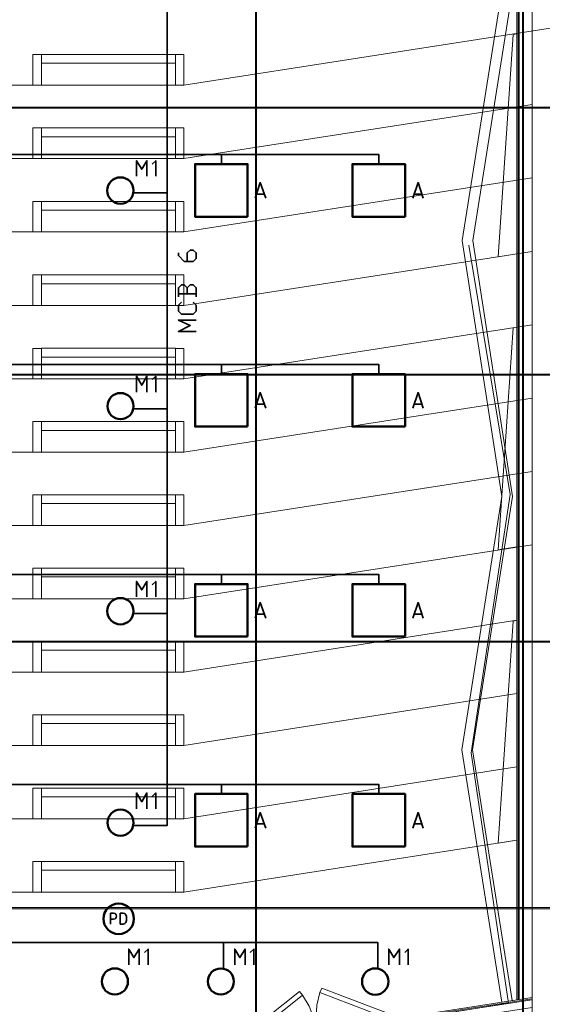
# Model space of a CAD drawing. Header units: millimetres. Extents: x 0.9 to 32.8, y 0.3 to 23.1.
# Tile 103 of 111: x 20.7 to 23.1, y 13.7 to 18.2. Entities that reach past the tile are written whole.
import ezdxf

# ---------------------------------------------------------------- set-up
doc = ezdxf.new("R2010")
doc.units = ezdxf.units.MM
doc.layers.add('PDF_Geometry', color=9, linetype='Continuous', true_color=0x808080)
doc.layers.add('PDF_Solid Fills', color=7, linetype='Continuous')

msp = doc.modelspace()

# ---------------------------------------------------------------- hatches: boundary and pattern name
at = {"layer": 'PDF_Solid Fills', "true_color": 0x808080, "transparency": 33554559}
for points in [[(28.2152, 17.7811), (28.2152, 17.7844), (1.3427, 17.7844), (1.3427, 17.7794), (28.2152, 17.7794)], [(28.2152, 16.5795), (28.2152, 16.5828), (1.3427, 16.5828), (1.3427, 16.5778), (28.2152, 16.5778)], [(28.2152, 15.3778), (28.2152, 15.3812), (1.3427, 15.3812), (1.3427, 15.3762), (28.2152, 15.3762)], [(28.2152, 14.1779), (28.2152, 14.1812), (1.3427, 14.1812), (1.3427, 14.1762), (28.2152, 14.1762)]]:
    msp.add_hatch(color=8, dxfattribs=at).paths.add_polyline_path(points)

# ---------------------------------------------------------------- linework, layer by layer
at = {"layer": 'PDF_Geometry', "lineweight": 5}
for points in [[(21.792, 0.425), (21.792, 22.9325), (21.792, 22.9143), (21.787, 22.9143), (21.787, 22.9325), (21.787, 0.425)], [(22.9937, 0.4233), (22.9937, 22.9325), (22.9937, 22.9143), (22.9887, 22.9143), (22.9887, 22.9325), (22.9887, 0.4233)]]:
    msp.add_lwpolyline(points, dxfattribs=at)
at = {"layer": 'PDF_Geometry', "lineweight": 18}
for points in [[(23.032, 13.0229), (21.612, 13.0229), (21.612, 12.9312), (23.1236, 12.9312), (23.1236, 20.2277), (15.0789, 20.2277), (15.0789, 20.136), (23.032, 20.136)], [(22.9637, 17.1244), (22.8787, 17.1111), (22.947, 18.1111), (22.9637, 18.1144)], [(21.427, 17.9828), (21.427, 18.0211), (20.8237, 18.0211), (20.8237, 17.9828)], [(21.427, 17.8828), (21.427, 18.0211), (20.8237, 18.0211), (20.8237, 17.8828)], [(21.427, 17.6511), (21.427, 17.6911), (20.8237, 17.6911), (20.8237, 17.6511)], [(21.427, 17.5528), (21.427, 17.6911), (20.8237, 17.6911), (20.8237, 17.5528)], [(21.427, 17.3211), (21.427, 17.3595), (20.8237, 17.3595), (20.8237, 17.3211)], [(21.427, 17.2228), (21.427, 17.3594), (20.8237, 17.3594), (20.8237, 17.2228)], [(21.427, 16.9895), (21.427, 17.0295), (20.8237, 17.0295), (20.8237, 16.9895)], [(21.427, 16.8911), (21.427, 17.0295), (20.8237, 17.0295), (20.8237, 16.8911)], [(22.9637, 15.8045), (22.8787, 15.7912), (22.947, 16.7911), (22.9637, 16.7945)], [(21.427, 16.6595), (21.427, 16.6995), (20.8237, 16.6995), (20.8237, 16.6595)], [(21.427, 16.5611), (21.427, 16.6995), (20.8237, 16.6995), (20.8237, 16.5611)], [(21.427, 16.3295), (21.427, 16.3695), (20.8237, 16.3695), (20.8237, 16.3295)], [(21.427, 16.2312), (21.427, 16.3695), (20.8237, 16.3695), (20.8237, 16.2312)], [(21.427, 15.9995), (21.427, 16.0395), (20.8237, 16.0395), (20.8237, 15.9995)], [(21.427, 15.9012), (21.427, 16.0395), (20.8237, 16.0395), (20.8237, 15.9012)], [(21.427, 15.6695), (21.427, 15.7095), (20.8237, 15.7095), (20.8237, 15.6695)], [(21.427, 15.5712), (21.427, 15.7095), (20.8237, 15.7095), (20.8237, 15.5712)], [(22.9637, 14.4845), (22.8787, 14.4712), (22.947, 15.4712), (22.9637, 15.4745)], [(21.427, 15.3395), (21.427, 15.3795), (20.8237, 15.3795), (20.8237, 15.3395)], [(21.427, 15.2412), (21.427, 15.3795), (20.8237, 15.3795), (20.8237, 15.2412)], [(21.427, 15.0095), (21.427, 15.0495), (20.8237, 15.0495), (20.8237, 15.0095)], [(21.427, 14.9112), (21.427, 15.0495), (20.8237, 15.0495), (20.8237, 14.9112)], [(21.427, 14.6795), (21.427, 14.7195), (20.8237, 14.7195), (20.8237, 14.6795)], [(21.427, 14.5812), (21.427, 14.7195), (20.8237, 14.7195), (20.8237, 14.5812)], [(21.427, 14.3495), (21.427, 14.3895), (20.8237, 14.3895), (20.8237, 14.3495)], [(21.427, 14.2512), (21.427, 14.3895), (20.8237, 14.3895), (20.8237, 14.2512)]]:
    msp.add_lwpolyline(points, close=True, dxfattribs=at)
for points in [[(15.8356, 13.7612), (16.0155, 14.8912), (15.8339, 16.0312), (16.0139, 17.1845), (15.8339, 18.3211), (17.0222, 20.0377), (21.7554, 20.0377), (22.9453, 18.3211), (22.7653, 17.1845), (22.9437, 16.0312), (22.7637, 14.8912), (22.942, 13.7629)], [(15.8322, 18.2811), (17.0338, 20.016), (21.7437, 20.016), (22.9737, 18.2428), (22.9737, 13.7679)], [(15.8322, 18.2728), (17.0372, 20.011), (21.742, 20.011), (22.9687, 18.2411), (22.9687, 13.7662)], [(15.8322, 18.2644), (17.0389, 20.006), (21.7387, 20.006), (22.9637, 18.2394), (22.9637, 13.7662)], [(15.8822, 13.7546), (16.0622, 14.8912), (15.8822, 16.0312), (16.0605, 17.1845), (15.8822, 18.3094), (17.0472, 19.991), (21.7304, 19.991), (22.8953, 18.3094), (22.717, 17.1845), (22.8953, 16.0312), (22.7153, 14.8912), (22.8953, 13.7562)], [(15.7422, 18.1278), (17.3122, 17.8828), (21.4654, 17.8828), (23.1236, 18.1411)], [(20.8237, 18.0211), (20.7854, 18.0211), (20.7854, 17.8828)], [(21.427, 18.0211), (21.4654, 18.0211), (21.4654, 17.8828)], [(15.7422, 17.7961), (17.3122, 17.5528), (21.4654, 17.5528), (23.032, 17.7961)], [(20.8237, 17.6911), (20.7854, 17.6911), (20.7854, 17.5528)], [(21.427, 17.6911), (21.4654, 17.6911), (21.4654, 17.5528)], [(15.8322, 17.4528), (17.3122, 17.2228), (21.4654, 17.2228), (23.032, 17.4661)], [(20.8237, 17.3594), (20.7854, 17.3594), (20.7854, 17.2228)], [(21.427, 17.3594), (21.4654, 17.3594), (21.4654, 17.2228)], [(15.8322, 17.1211), (17.3122, 16.8911), (21.4654, 16.8911), (23.032, 17.1344)], [(20.8237, 17.0294), (20.7854, 17.0294), (20.7854, 16.8911)], [(21.427, 17.0294), (21.4654, 17.0294), (21.4654, 16.8911)], [(15.8322, 16.7911), (17.3122, 16.5611), (21.4654, 16.5611), (23.032, 16.8045)], [(20.8237, 16.6978), (20.7854, 16.6978), (20.7854, 16.5611)], [(21.427, 16.6978), (21.4654, 16.6978), (21.4654, 16.5611)], [(15.8322, 16.4611), (17.3122, 16.2312), (21.4654, 16.2312), (23.032, 16.4745)], [(20.8237, 16.3695), (20.7854, 16.3695), (20.7854, 16.2312)], [(21.427, 16.3695), (21.4654, 16.3695), (21.4654, 16.2312)], [(15.8322, 16.1311), (17.3122, 15.9012), (21.4654, 15.9012), (23.032, 16.1445)], [(20.8237, 16.0395), (20.7854, 16.0395), (20.7854, 15.9012)], [(21.427, 16.0395), (21.4654, 16.0395), (21.4654, 15.9012)], [(15.8322, 15.8012), (17.3122, 15.5712), (21.4654, 15.5712), (23.032, 15.8145)], [(20.8237, 15.7095), (20.7854, 15.7095), (20.7854, 15.5712)], [(21.427, 15.7095), (21.4654, 15.7095), (21.4654, 15.5712)], [(15.8322, 15.4712), (17.3122, 15.2412), (21.4654, 15.2412), (22.9637, 15.4745)], [(20.8237, 15.3795), (20.7854, 15.3795), (20.7854, 15.2412)], [(21.427, 15.3795), (21.4654, 15.3795), (21.4654, 15.2412)], [(15.9005, 15.1312), (17.3122, 14.9112), (21.4654, 14.9112), (22.9637, 15.1445)], [(20.8237, 15.0495), (20.7854, 15.0495), (20.7854, 14.9112)], [(21.427, 15.0495), (21.4654, 15.0495), (21.4654, 14.9112)], [(15.9005, 14.8012), (17.3122, 14.5812), (21.4654, 14.5812), (22.9637, 14.8145)], [(20.8237, 14.7195), (20.7854, 14.7195), (20.7854, 14.5812)], [(21.427, 14.7195), (21.4654, 14.7195), (21.4654, 14.5812)], [(15.8322, 14.4812), (17.3122, 14.2512), (21.4654, 14.2512), (22.9637, 14.4845)], [(20.8237, 14.3895), (20.7854, 14.3895), (20.7854, 14.2512)], [(21.427, 14.3895), (21.4654, 14.3895), (21.4654, 14.2512)], [(23.032, 13.7762), (22.4537, 13.6862), (22.4603, 13.6429), (23.032, 13.7312)], [(22.4537, 13.6829), (23.032, 13.7712)], [(22.4553, 13.6779), (23.032, 13.7662)]]:
    msp.add_lwpolyline(points, dxfattribs=at)
at = {"layer": 'PDF_Geometry', "color": 7, "lineweight": 35}
for points in [[(21.2387, 14.5512), (21.3904, 14.5512), (21.3904, 18.3594), (21.2387, 18.3594)], [(16.4372, 17.5278), (16.4372, 17.5711), (22.342, 17.5711), (22.342, 17.5278)], [(21.6337, 17.5278), (21.6337, 17.5711)], [(21.252, 17.4728), (21.252, 17.5428), (21.2754, 17.5044), (21.2987, 17.5428), (21.2987, 17.4728)], [(21.3387, 17.4728), (21.3387, 17.5428), (21.322, 17.5278)], [(21.7854, 17.3745), (21.8087, 17.4444), (21.8337, 17.3745)], [(22.4953, 17.3745), (22.5187, 17.4444), (22.542, 17.3745)], [(21.2387, 17.3978), (21.3904, 17.3978)], [(21.827, 17.3928), (21.792, 17.3928)], [(22.5353, 17.3928), (22.502, 17.3928)], [(21.4804, 17.0895), (21.4804, 17.1278), (21.4937, 17.1411), (21.507, 17.1411), (21.5204, 17.1278), (21.5204, 17.1028), (21.507, 17.0895), (21.467, 17.0895), (21.4404, 17.1161), (21.4404, 17.1278)], [(21.4804, 16.9711), (21.467, 16.9845), (21.4537, 16.9845), (21.4404, 16.9711), (21.4404, 16.9311)], [(21.5204, 16.9311), (21.5204, 16.9711), (21.507, 16.9845), (21.4937, 16.9845), (21.4804, 16.9711), (21.4804, 16.9445)], [(21.4404, 16.9445), (21.5204, 16.9445)], [(21.507, 16.9061), (21.5204, 16.8928), (21.5204, 16.8661), (21.507, 16.8528), (21.4537, 16.8528), (21.4404, 16.8661), (21.4404, 16.8928), (21.4537, 16.9061)], [(21.5204, 16.7745), (21.4404, 16.7745), (21.4937, 16.8011), (21.4404, 16.8261), (21.5204, 16.8261)], [(16.4372, 16.5828), (16.4372, 16.6261), (22.342, 16.6261), (22.342, 16.5828)], [(21.6337, 16.5828), (21.6337, 16.6261)], [(21.252, 16.5011), (21.252, 16.5728), (21.2754, 16.5328), (21.2987, 16.5728), (21.2987, 16.5011)], [(21.3387, 16.5011), (21.3387, 16.5728), (21.322, 16.5578)], [(21.7854, 16.4295), (21.8087, 16.4995), (21.8337, 16.4295)], [(22.4953, 16.4295), (22.5187, 16.4995), (22.542, 16.4295)], [(21.827, 16.4478), (21.792, 16.4478)], [(22.5353, 16.4478), (22.502, 16.4478)], [(21.2387, 16.4261), (21.3904, 16.4261)], [(16.4372, 15.6378), (16.4372, 15.6812), (22.342, 15.6812), (22.342, 15.6378)], [(21.252, 15.5795), (21.252, 15.6495), (21.2754, 15.6112), (21.2987, 15.6495), (21.2987, 15.5795)], [(21.3387, 15.5795), (21.3387, 15.6495), (21.322, 15.6345)], [(21.6337, 15.6378), (21.6337, 15.6812)], [(21.7854, 15.4845), (21.8087, 15.5545), (21.8337, 15.4845)], [(22.4953, 15.4845), (22.5187, 15.5545), (22.542, 15.4845)], [(21.2387, 15.5045), (21.3904, 15.5045)], [(21.827, 15.5028), (21.792, 15.5028)], [(22.5353, 15.5028), (22.502, 15.5028)], [(16.4372, 14.6929), (16.4372, 14.7362), (22.342, 14.7362), (22.342, 14.6929)], [(21.6337, 14.6929), (21.6337, 14.7362)], [(21.252, 14.6262), (21.252, 14.6979), (21.2754, 14.6579), (21.2987, 14.6979), (21.2987, 14.6262)], [(21.3387, 14.6262), (21.3387, 14.6979), (21.322, 14.6812)], [(21.7854, 14.5395), (21.8087, 14.6095), (21.8337, 14.5395)], [(22.4953, 14.5395), (22.5187, 14.6095), (22.542, 14.5395)], [(21.827, 14.5579), (21.792, 14.5579)], [(22.5353, 14.5579), (22.502, 14.5579)], [(21.1354, 14.1062), (21.1354, 14.1562), (21.1487, 14.1562), (21.1554, 14.1546), (21.1604, 14.1495), (21.162, 14.1429), (21.1604, 14.1362), (21.1554, 14.1312), (21.1487, 14.1295), (21.1354, 14.1295)], [(16.4405, 13.9062), (16.4405, 14.0245), (22.337, 14.0245), (22.337, 13.9062)], [(21.6437, 13.9062), (21.6437, 14.0245)], [(21.217, 13.9246), (21.217, 13.9946), (21.2404, 13.9562), (21.2637, 13.9946), (21.2637, 13.9246)], [(21.3037, 13.9246), (21.3037, 13.9946), (21.2871, 13.9796)], [(21.6937, 13.9246), (21.6937, 13.9946), (21.717, 13.9562), (21.7404, 13.9946), (21.7404, 13.9246)], [(21.7804, 13.9246), (21.7804, 13.9946), (21.7637, 13.9796)], [(22.387, 13.9246), (22.387, 13.9946), (22.4103, 13.9562), (22.4353, 13.9946), (22.4353, 13.9246)], [(22.4737, 13.9246), (22.4737, 13.9946), (22.4587, 13.9796)]]:
    msp.add_lwpolyline(points, dxfattribs=at)
at = {"layer": 'PDF_Geometry', "lineweight": 5}
for points in [[(28.2152, 17.7811), (28.2152, 17.7844), (1.3427, 17.7844), (1.3427, 17.7794), (28.2152, 17.7794)], [(28.2152, 16.5795), (28.2152, 16.5828), (1.3427, 16.5828), (1.3427, 16.5778), (28.2152, 16.5778)], [(28.2152, 15.3778), (28.2152, 15.3812), (1.3427, 15.3812), (1.3427, 15.3762), (28.2152, 15.3762)], [(28.2152, 14.1779), (28.2152, 14.1812), (1.3427, 14.1812), (1.3427, 14.1762), (28.2152, 14.1762)]]:
    msp.add_lwpolyline(points, close=True, dxfattribs=at)
at = {"layer": 'PDF_Geometry', "color": 3, "lineweight": 50}
for points in [[(21.752, 17.2911), (21.752, 17.5278), (21.5154, 17.5278), (21.5154, 17.2911)], [(22.4603, 17.2911), (22.4603, 17.5278), (22.2237, 17.5278), (22.2237, 17.2911)], [(21.752, 16.3462), (21.752, 16.5828), (21.5154, 16.5828), (21.5154, 16.3462)], [(22.4603, 16.3462), (22.4603, 16.5828), (22.2237, 16.5828), (22.2237, 16.3462)], [(21.752, 15.4012), (21.752, 15.6378), (21.5154, 15.6378), (21.5154, 15.4012)], [(22.4603, 15.4012), (22.4603, 15.6378), (22.2237, 15.6378), (22.2237, 15.4012)], [(21.752, 14.4562), (21.752, 14.6929), (21.5154, 14.6929), (21.5154, 14.4562)], [(22.4603, 14.4562), (22.4603, 14.6929), (22.2237, 14.6929), (22.2237, 14.4562)]]:
    msp.add_lwpolyline(points, close=True, dxfattribs=at)
at = {"layer": 'PDF_Geometry', "color": 254, "lineweight": 18, "true_color": 0xdcdcdc}
for points in [[(16.1005, 14.9062), (15.9122, 13.7229), (17.2205, 13.5629), (17.2205, 13.5496), (21.6004, 13.5496), (21.6004, 13.5529), (21.6054, 13.5829), (22.497, 13.6896), (22.637, 13.7046), (22.9253, 13.7512), (22.757, 14.8779), (22.9336, 16.0412), (22.747, 17.1628)], [(16.3189, 16.5828), (22.4603, 16.5828)]]:
    msp.add_lwpolyline(points, dxfattribs=at)
at = {"layer": 'PDF_Geometry', "color": 7, "lineweight": 35}
msp.add_lwpolyline([(21.1787, 14.1062), (21.1921, 14.1062), (21.1987, 14.1095), (21.2037, 14.1146), (21.207, 14.1229), (21.207, 14.1412), (21.2037, 14.1495), (21.1987, 14.1546), (21.1921, 14.1562), (21.1787, 14.1562)], close=True, dxfattribs=at)
at = {"layer": 'PDF_Geometry', "color": 8, "lineweight": 18, "true_color": 0x767676}
for points in [[(21.9854, 13.8046), (21.692, 13.5696), (21.7054, 13.5512), (21.9987, 13.7879)], [(22.0854, 13.8196), (22.437, 13.6846), (22.4287, 13.6646), (22.077, 13.7996)]]:
    msp.add_lwpolyline(points, close=True, dxfattribs=at)
msp.add_lwpolyline([(22.077, 13.7996), (22.0637, 13.7429), (22.0604, 13.6846), (22.0637, 13.6262), (22.0504, 13.6829), (22.0287, 13.7379), (21.9987, 13.7879)], dxfattribs=at)
at = {"layer": 'PDF_Geometry', "color": 3, "lineweight": 50}
for centre, radius in [((21.1794, 17.4088), 0.0593), ((21.1799, 16.4385), 0.0588), ((21.1794, 15.5156), 0.0593), ((21.1799, 14.5636), 0.0588), ((21.1717, 14.1313), 0.0687), ((21.1546, 13.8491), 0.0588), ((21.6313, 13.849), 0.0588), ((22.326, 13.8486), 0.0593)]:
    msp.add_circle(centre, radius, dxfattribs=at)
at = {"layer": 'PDF_Solid Fills', "color": 8, "lineweight": 5, "true_color": 0x808080, "transparency": 33554559}
for points in [[(21.792, 0.425), (21.792, 22.9326), (21.787, 0.425), (21.787, 22.9326)], [(22.9937, 0.4233), (22.9937, 22.9326), (22.9887, 0.4233), (22.9887, 22.9326)]]:
    msp.add_solid(points, dxfattribs=at)

doc.saveas('drawing.dxf')
